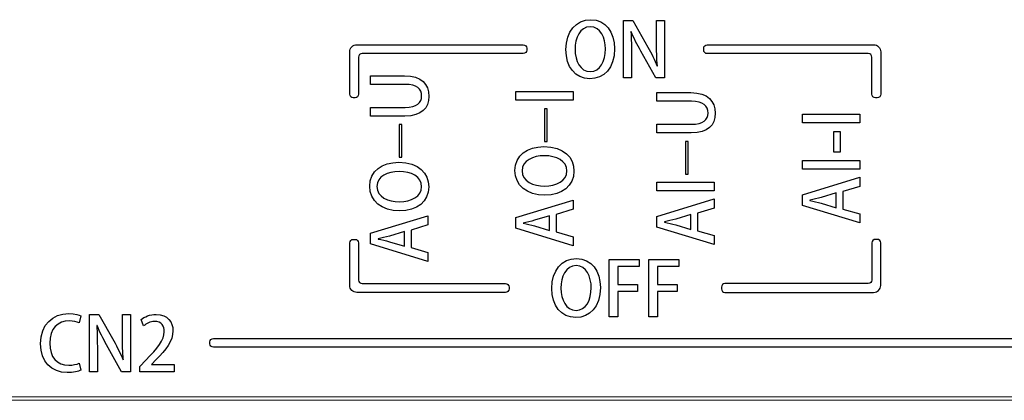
# Model space of a CAD drawing. Header units: millimetres. Extents: x -420 to 420, y -297 to 297.
# Tile 21 of 146: x -240 to -212, y -101 to -90. Entities that reach past the tile are written whole.
import ezdxf

# ---------------------------------------------------------------- set-up
doc = ezdxf.new("R2010")
doc.units = ezdxf.units.MM
doc.header["$MEASUREMENT"] = 0
doc.layers.add('layer 1', color=7, linetype='Continuous')

msp = doc.modelspace()

# ---------------------------------------------------------------- linework, layer by layer
at = {"layer": 'layer 1'}
for points, knots in [([(-223.6466, -89.8439), (-224.0614, -89.8439), (-224.3451, -90.1783), (-224.3451, -90.6884), (-224.3451, -90.6884), (-224.3451, -91.1774), (-224.0805, -91.5118), (-223.6677, -91.5118), (-223.6677, -91.5118), (-223.2741, -91.5118), (-222.9714, -91.226), (-222.9714, -90.663), (-222.9714, -90.663), (-222.9714, -90.1974), (-223.2169, -89.8439), (-223.6466, -89.8439)], [0, 0, 0, 0, 0.2, 0.2, 0.2, 0.2, 0.4, 0.4, 0.4, 0.4, 0.6, 0.6, 0.6, 0.6, 1, 1, 1, 1]), ([(-223.655, -90.045), (-223.3651, -90.045), (-223.2296, -90.3625), (-223.2296, -90.6715), (-223.2296, -90.6715), (-223.2296, -91.0165), (-223.3756, -91.3107), (-223.6593, -91.3107), (-223.6593, -91.3107), (-223.9387, -91.3107), (-224.0868, -91.0101), (-224.0868, -90.6821), (-224.0868, -90.6821), (-224.0868, -90.3646), (-223.9535, -90.045), (-223.655, -90.045)], [0, 0, 0, 0, 0.2, 0.2, 0.2, 0.2, 0.4, 0.4, 0.4, 0.4, 0.6, 0.6, 0.6, 0.6, 1, 1, 1, 1]), ([(-221.5596, -89.8672), (-221.5596, -89.8672), (-221.7861, -89.8672), (-221.7861, -89.8672), (-221.7861, -89.8672), (-221.7861, -89.8672), (-221.7861, -90.4648), (-221.7861, -90.4648), (-221.7861, -90.4648), (-221.7861, -90.7233), (-221.7797, -90.9311), (-221.7607, -91.1516), (-221.7607, -91.1516), (-221.7607, -91.1516), (-221.767, -91.1537), (-221.767, -91.1537), (-221.767, -91.1537), (-221.8368, -90.9819), (-221.9279, -90.7953), (-222.0295, -90.6175), (-222.0295, -90.6175), (-222.0295, -90.6175), (-222.4528, -89.8672), (-222.4528, -89.8672), (-222.4528, -89.8672), (-222.4528, -89.8672), (-222.7195, -89.8672), (-222.7195, -89.8672), (-222.7195, -89.8672), (-222.7195, -89.8672), (-222.7195, -91.4885), (-222.7195, -91.4885), (-222.7195, -91.4885), (-222.7195, -91.4885), (-222.493, -91.4885), (-222.493, -91.4885), (-222.493, -91.4885), (-222.493, -91.4885), (-222.493, -90.8824), (-222.493, -90.8824), (-222.493, -90.8824), (-222.493, -90.5985), (-222.4972, -90.3886), (-222.5099, -90.1829), (-222.5099, -90.1829), (-222.5099, -90.1829), (-222.5015, -90.1808), (-222.5015, -90.1808), (-222.5015, -90.1808), (-222.4274, -90.3632), (-222.33, -90.554), (-222.2327, -90.7297), (-222.2327, -90.7297), (-222.2327, -90.7297), (-221.8072, -91.4885), (-221.8072, -91.4885), (-221.8072, -91.4885), (-221.8072, -91.4885), (-221.5596, -91.4885), (-221.5596, -91.4885), (-221.5596, -91.4885), (-221.5596, -91.4885), (-221.5596, -89.8672), (-221.5596, -89.8672)], [0, 0, 0, 0, 0.0588235, 0.0588235, 0.0588235, 0.0588235, 0.1176471, 0.1176471, 0.1176471, 0.1176471, 0.1764706, 0.1764706, 0.1764706, 0.1764706, 0.2352941, 0.2352941, 0.2352941, 0.2352941, 0.2941176, 0.2941176, 0.2941176, 0.2941176, 0.3529412, 0.3529412, 0.3529412, 0.3529412, 0.4117647, 0.4117647, 0.4117647, 0.4117647, 0.4705882, 0.4705882, 0.4705882, 0.4705882, 0.5294118, 0.5294118, 0.5294118, 0.5294118, 0.5882353, 0.5882353, 0.5882353, 0.5882353, 0.6470588, 0.6470588, 0.6470588, 0.6470588, 0.7058824, 0.7058824, 0.7058824, 0.7058824, 0.7647059, 0.7647059, 0.7647059, 0.7647059, 0.8235294, 0.8235294, 0.8235294, 0.8235294, 0.8823529, 0.8823529, 0.8823529, 0.8823529, 1, 1, 1, 1]), ([(-230.252, -90.5527), (-230.3051, -90.5527), (-230.356, -90.5739), (-230.3935, -90.6114), (-230.3935, -90.6114), (-230.431, -90.649), (-230.452, -90.6996), (-230.452, -90.7527), (-230.452, -90.7527), (-230.452, -90.7527), (-230.452, -91.9527), (-230.452, -91.9527), (-230.452, -91.9527), (-230.452, -91.9792), (-230.4414, -92.0047), (-230.4226, -92.0234), (-230.4226, -92.0234), (-230.4039, -92.0422), (-230.3785, -92.0527), (-230.352, -92.0527), (-230.352, -92.0527), (-230.352, -92.0527), (-230.302, -92.0527), (-230.302, -92.0527), (-230.302, -92.0527), (-230.2755, -92.0527), (-230.25, -92.0421), (-230.2313, -92.0233), (-230.2313, -92.0233), (-230.2125, -92.0046), (-230.202, -91.9792), (-230.202, -91.9527), (-230.202, -91.9527), (-230.202, -91.9527), (-230.202, -90.9027), (-230.202, -90.9027), (-230.202, -90.9027), (-230.202, -90.8762), (-230.1915, -90.8508), (-230.1728, -90.832), (-230.1728, -90.832), (-230.154, -90.8133), (-230.1285, -90.8027), (-230.102, -90.8027), (-230.102, -90.8027), (-230.102, -90.8027), (-225.552, -90.8027), (-225.552, -90.8027), (-225.552, -90.8027), (-225.5255, -90.8027), (-225.5, -90.7921), (-225.4813, -90.7733), (-225.4813, -90.7733), (-225.4625, -90.7546), (-225.452, -90.7292), (-225.452, -90.7027), (-225.452, -90.7027), (-225.452, -90.7027), (-225.452, -90.6527), (-225.452, -90.6527), (-225.452, -90.6527), (-225.452, -90.6262), (-225.4626, -90.6007), (-225.4814, -90.582), (-225.4814, -90.582), (-225.5001, -90.5632), (-225.5255, -90.5527), (-225.552, -90.5527), (-225.552, -90.5527), (-225.552, -90.5527), (-230.252, -90.5527), (-230.252, -90.5527)], [0, 0, 0, 0, 0.0526316, 0.0526316, 0.0526316, 0.0526316, 0.1052632, 0.1052632, 0.1052632, 0.1052632, 0.1578947, 0.1578947, 0.1578947, 0.1578947, 0.2105263, 0.2105263, 0.2105263, 0.2105263, 0.2631579, 0.2631579, 0.2631579, 0.2631579, 0.3157895, 0.3157895, 0.3157895, 0.3157895, 0.3684211, 0.3684211, 0.3684211, 0.3684211, 0.4210526, 0.4210526, 0.4210526, 0.4210526, 0.4736842, 0.4736842, 0.4736842, 0.4736842, 0.5263158, 0.5263158, 0.5263158, 0.5263158, 0.5789474, 0.5789474, 0.5789474, 0.5789474, 0.6315789, 0.6315789, 0.6315789, 0.6315789, 0.6842105, 0.6842105, 0.6842105, 0.6842105, 0.7368421, 0.7368421, 0.7368421, 0.7368421, 0.7894737, 0.7894737, 0.7894737, 0.7894737, 0.8421053, 0.8421053, 0.8421053, 0.8421053, 0.8947368, 0.8947368, 0.8947368, 0.8947368, 1, 1, 1, 1]), ([(-220.3521, -90.8027), (-220.3521, -90.8027), (-215.8021, -90.8027), (-215.8021, -90.8027), (-215.8021, -90.8027), (-215.7756, -90.8027), (-215.7502, -90.8132), (-215.7314, -90.8319), (-215.7314, -90.8319), (-215.7127, -90.8507), (-215.7021, -90.8762), (-215.7021, -90.9027), (-215.7021, -90.9027), (-215.7021, -90.9027), (-215.7021, -91.9527), (-215.7021, -91.9527), (-215.7021, -91.9527), (-215.7021, -91.9792), (-215.6915, -92.0047), (-215.6727, -92.0234), (-215.6727, -92.0234), (-215.654, -92.0422), (-215.6286, -92.0527), (-215.6021, -92.0527), (-215.6021, -92.0527), (-215.6021, -92.0527), (-215.5521, -92.0527), (-215.5521, -92.0527), (-215.5521, -92.0527), (-215.5256, -92.0527), (-215.5001, -92.0421), (-215.4814, -92.0233), (-215.4814, -92.0233), (-215.4626, -92.0046), (-215.4521, -91.9792), (-215.4521, -91.9527), (-215.4521, -91.9527), (-215.4521, -91.9527), (-215.4521, -90.7527), (-215.4521, -90.7527), (-215.4521, -90.7527), (-215.4521, -90.6996), (-215.4733, -90.6487), (-215.5108, -90.6112), (-215.5108, -90.6112), (-215.5484, -90.5737), (-215.599, -90.5527), (-215.6521, -90.5527), (-215.6521, -90.5527), (-215.6521, -90.5527), (-220.3521, -90.5527), (-220.3521, -90.5527), (-220.3521, -90.5527), (-220.3786, -90.5527), (-220.4041, -90.5633), (-220.4228, -90.5821), (-220.4228, -90.5821), (-220.4416, -90.6008), (-220.4521, -90.6262), (-220.4521, -90.6527), (-220.4521, -90.6527), (-220.4521, -90.6527), (-220.4521, -90.7027), (-220.4521, -90.7027), (-220.4521, -90.7027), (-220.4521, -90.7292), (-220.4415, -90.7547), (-220.4227, -90.7734), (-220.4227, -90.7734), (-220.404, -90.7922), (-220.3786, -90.8027), (-220.3521, -90.8027)], [0, 0, 0, 0, 0.0526316, 0.0526316, 0.0526316, 0.0526316, 0.1052632, 0.1052632, 0.1052632, 0.1052632, 0.1578947, 0.1578947, 0.1578947, 0.1578947, 0.2105263, 0.2105263, 0.2105263, 0.2105263, 0.2631579, 0.2631579, 0.2631579, 0.2631579, 0.3157895, 0.3157895, 0.3157895, 0.3157895, 0.3684211, 0.3684211, 0.3684211, 0.3684211, 0.4210526, 0.4210526, 0.4210526, 0.4210526, 0.4736842, 0.4736842, 0.4736842, 0.4736842, 0.5263158, 0.5263158, 0.5263158, 0.5263158, 0.5789474, 0.5789474, 0.5789474, 0.5789474, 0.6315789, 0.6315789, 0.6315789, 0.6315789, 0.6842105, 0.6842105, 0.6842105, 0.6842105, 0.7368421, 0.7368421, 0.7368421, 0.7368421, 0.7894737, 0.7894737, 0.7894737, 0.7894737, 0.8421053, 0.8421053, 0.8421053, 0.8421053, 0.8947368, 0.8947368, 0.8947368, 0.8947368, 1, 1, 1, 1]), ([(-229.8635, -91.4269), (-229.8635, -91.4269), (-229.8635, -91.6725), (-229.8635, -91.6725), (-229.8635, -91.6725), (-229.8635, -91.6725), (-228.8821, -91.6725), (-228.8821, -91.6725), (-228.8821, -91.6725), (-228.5597, -91.6725), (-228.42, -91.7995), (-228.42, -92.0027), (-228.42, -92.0027), (-228.42, -92.1889), (-228.5576, -92.3223), (-228.8821, -92.3223), (-228.8821, -92.3223), (-228.8821, -92.3223), (-229.8635, -92.3223), (-229.8635, -92.3223), (-229.8635, -92.3223), (-229.8635, -92.3223), (-229.8635, -92.5678), (-229.8635, -92.5678), (-229.8635, -92.5678), (-229.8635, -92.5678), (-228.8969, -92.5678), (-228.8969, -92.5678), (-228.8969, -92.5678), (-228.4136, -92.5678), (-228.2189, -92.3434), (-228.2189, -92.0111), (-228.2189, -92.0111), (-228.2189, -91.6661), (-228.4221, -91.4269), (-228.9033, -91.4269), (-228.9033, -91.4269), (-228.9033, -91.4269), (-229.8635, -91.4269), (-229.8635, -91.4269)], [0, 0, 0, 0, 0.0909091, 0.0909091, 0.0909091, 0.0909091, 0.1818182, 0.1818182, 0.1818182, 0.1818182, 0.2727273, 0.2727273, 0.2727273, 0.2727273, 0.3636364, 0.3636364, 0.3636364, 0.3636364, 0.4545455, 0.4545455, 0.4545455, 0.4545455, 0.5454545, 0.5454545, 0.5454545, 0.5454545, 0.6363636, 0.6363636, 0.6363636, 0.6363636, 0.7272727, 0.7272727, 0.7272727, 0.7272727, 0.8181818, 0.8181818, 0.8181818, 0.8181818, 1, 1, 1, 1]), ([(-224.1407, -92.121), (-224.1407, -92.121), (-224.1407, -91.8754), (-224.1407, -91.8754), (-224.1407, -91.8754), (-224.1407, -91.8754), (-225.762, -91.8754), (-225.762, -91.8754), (-225.762, -91.8754), (-225.762, -91.8754), (-225.762, -92.121), (-225.762, -92.121), (-225.762, -92.121), (-225.762, -92.121), (-224.1407, -92.121), (-224.1407, -92.121)], [0, 0, 0, 0, 0.2, 0.2, 0.2, 0.2, 0.4, 0.4, 0.4, 0.4, 0.6, 0.6, 0.6, 0.6, 1, 1, 1, 1]), ([(-221.7743, -91.9058), (-221.7743, -91.9058), (-221.7743, -92.1514), (-221.7743, -92.1514), (-221.7743, -92.1514), (-221.7743, -92.1514), (-220.7929, -92.1514), (-220.7929, -92.1514), (-220.7929, -92.1514), (-220.4705, -92.1514), (-220.3308, -92.2784), (-220.3308, -92.4816), (-220.3308, -92.4816), (-220.3308, -92.6678), (-220.4684, -92.8012), (-220.7929, -92.8012), (-220.7929, -92.8012), (-220.7929, -92.8012), (-221.7743, -92.8012), (-221.7743, -92.8012), (-221.7743, -92.8012), (-221.7743, -92.8012), (-221.7743, -93.0467), (-221.7743, -93.0467), (-221.7743, -93.0467), (-221.7743, -93.0467), (-220.8077, -93.0467), (-220.8077, -93.0467), (-220.8077, -93.0467), (-220.3244, -93.0467), (-220.1297, -92.8223), (-220.1297, -92.49), (-220.1297, -92.49), (-220.1297, -92.145), (-220.3329, -91.9058), (-220.8141, -91.9058), (-220.8141, -91.9058), (-220.8141, -91.9058), (-221.7743, -91.9058), (-221.7743, -91.9058)], [0, 0, 0, 0, 0.0909091, 0.0909091, 0.0909091, 0.0909091, 0.1818182, 0.1818182, 0.1818182, 0.1818182, 0.2727273, 0.2727273, 0.2727273, 0.2727273, 0.3636364, 0.3636364, 0.3636364, 0.3636364, 0.4545455, 0.4545455, 0.4545455, 0.4545455, 0.5454545, 0.5454545, 0.5454545, 0.5454545, 0.6363636, 0.6363636, 0.6363636, 0.6363636, 0.7272727, 0.7272727, 0.7272727, 0.7272727, 0.8181818, 0.8181818, 0.8181818, 0.8181818, 1, 1, 1, 1]), ([(-224.8773, -93.283), (-224.8773, -93.283), (-224.9514, -93.283), (-224.9514, -93.283), (-224.9514, -93.283), (-224.9514, -93.283), (-224.9514, -92.3644), (-224.9514, -92.3644), (-224.9514, -92.3644), (-224.9514, -92.3644), (-224.8773, -92.3644), (-224.8773, -92.3644), (-224.8773, -92.3644), (-224.8773, -92.3644), (-224.8773, -93.283), (-224.8773, -93.283)], [0, 0, 0, 0, 0.2, 0.2, 0.2, 0.2, 0.4, 0.4, 0.4, 0.4, 0.6, 0.6, 0.6, 0.6, 1, 1, 1, 1]), ([(-216.0417, -92.764), (-216.0417, -92.764), (-216.0417, -92.5184), (-216.0417, -92.5184), (-216.0417, -92.5184), (-216.0417, -92.5184), (-217.663, -92.5184), (-217.663, -92.5184), (-217.663, -92.5184), (-217.663, -92.5184), (-217.663, -92.764), (-217.663, -92.764), (-217.663, -92.764), (-217.663, -92.764), (-216.0417, -92.764), (-216.0417, -92.764)], [0, 0, 0, 0, 0.2, 0.2, 0.2, 0.2, 0.4, 0.4, 0.4, 0.4, 0.6, 0.6, 0.6, 0.6, 1, 1, 1, 1]), ([(-228.9788, -93.7277), (-228.9788, -93.7277), (-229.0529, -93.7277), (-229.0529, -93.7277), (-229.0529, -93.7277), (-229.0529, -93.7277), (-229.0529, -92.8091), (-229.0529, -92.8091), (-229.0529, -92.8091), (-229.0529, -92.8091), (-228.9788, -92.8091), (-228.9788, -92.8091), (-228.9788, -92.8091), (-228.9788, -92.8091), (-228.9788, -93.7277), (-228.9788, -93.7277)], [0, 0, 0, 0, 0.2, 0.2, 0.2, 0.2, 0.4, 0.4, 0.4, 0.4, 0.6, 0.6, 0.6, 0.6, 1, 1, 1, 1]), ([(-216.5962, -93.5873), (-216.5962, -93.5873), (-216.5962, -93.0053), (-216.5962, -93.0053), (-216.5962, -93.0053), (-216.5962, -93.0053), (-216.7719, -93.0053), (-216.7719, -93.0053), (-216.7719, -93.0053), (-216.7719, -93.0053), (-216.7719, -93.5873), (-216.7719, -93.5873), (-216.7719, -93.5873), (-216.7719, -93.5873), (-216.5962, -93.5873), (-216.5962, -93.5873)], [0, 0, 0, 0, 0.2, 0.2, 0.2, 0.2, 0.4, 0.4, 0.4, 0.4, 0.6, 0.6, 0.6, 0.6, 1, 1, 1, 1]), ([(-225.7853, -94.1064), (-225.7853, -94.5212), (-225.4509, -94.8049), (-224.9408, -94.8049), (-224.9408, -94.8049), (-224.4518, -94.8049), (-224.1174, -94.5403), (-224.1174, -94.1275), (-224.1174, -94.1275), (-224.1174, -93.7339), (-224.4032, -93.4312), (-224.9662, -93.4312), (-224.9662, -93.4312), (-225.4318, -93.4312), (-225.7853, -93.6767), (-225.7853, -94.1064)], [0, 0, 0, 0, 0.2, 0.2, 0.2, 0.2, 0.4, 0.4, 0.4, 0.4, 0.6, 0.6, 0.6, 0.6, 1, 1, 1, 1]), ([(-220.8896, -94.2066), (-220.8896, -94.2066), (-220.9637, -94.2066), (-220.9637, -94.2066), (-220.9637, -94.2066), (-220.9637, -94.2066), (-220.9637, -93.288), (-220.9637, -93.288), (-220.9637, -93.288), (-220.9637, -93.288), (-220.8896, -93.288), (-220.8896, -93.288), (-220.8896, -93.288), (-220.8896, -93.288), (-220.8896, -94.2066), (-220.8896, -94.2066)], [0, 0, 0, 0, 0.2, 0.2, 0.2, 0.2, 0.4, 0.4, 0.4, 0.4, 0.6, 0.6, 0.6, 0.6, 1, 1, 1, 1]), ([(-225.5842, -94.1148), (-225.5842, -93.8249), (-225.2667, -93.6894), (-224.9577, -93.6894), (-224.9577, -93.6894), (-224.6127, -93.6894), (-224.3185, -93.8354), (-224.3185, -94.1191), (-224.3185, -94.1191), (-224.3185, -94.3985), (-224.6191, -94.5466), (-224.9471, -94.5466), (-224.9471, -94.5466), (-225.2646, -94.5466), (-225.5842, -94.4133), (-225.5842, -94.1148)], [0, 0, 0, 0, 0.2, 0.2, 0.2, 0.2, 0.4, 0.4, 0.4, 0.4, 0.6, 0.6, 0.6, 0.6, 1, 1, 1, 1]), ([(-229.8868, -94.5511), (-229.8868, -94.9659), (-229.5524, -95.2496), (-229.0423, -95.2496), (-229.0423, -95.2496), (-228.5533, -95.2496), (-228.2189, -94.985), (-228.2189, -94.5722), (-228.2189, -94.5722), (-228.2189, -94.1786), (-228.5047, -93.8759), (-229.0677, -93.8759), (-229.0677, -93.8759), (-229.5333, -93.8759), (-229.8868, -94.1214), (-229.8868, -94.5511)], [0, 0, 0, 0, 0.2, 0.2, 0.2, 0.2, 0.4, 0.4, 0.4, 0.4, 0.6, 0.6, 0.6, 0.6, 1, 1, 1, 1]), ([(-216.0417, -94.0721), (-216.0417, -94.0721), (-216.0417, -93.8265), (-216.0417, -93.8265), (-216.0417, -93.8265), (-216.0417, -93.8265), (-217.663, -93.8265), (-217.663, -93.8265), (-217.663, -93.8265), (-217.663, -93.8265), (-217.663, -94.0721), (-217.663, -94.0721), (-217.663, -94.0721), (-217.663, -94.0721), (-216.0417, -94.0721), (-216.0417, -94.0721)], [0, 0, 0, 0, 0.2, 0.2, 0.2, 0.2, 0.4, 0.4, 0.4, 0.4, 0.6, 0.6, 0.6, 0.6, 1, 1, 1, 1]), ([(-229.6857, -94.5595), (-229.6857, -94.2696), (-229.3682, -94.1341), (-229.0592, -94.1341), (-229.0592, -94.1341), (-228.7142, -94.1341), (-228.42, -94.2801), (-228.42, -94.5638), (-228.42, -94.5638), (-228.42, -94.8432), (-228.7206, -94.9913), (-229.0486, -94.9913), (-229.0486, -94.9913), (-229.3661, -94.9913), (-229.6857, -94.858), (-229.6857, -94.5595)], [0, 0, 0, 0, 0.2, 0.2, 0.2, 0.2, 0.4, 0.4, 0.4, 0.4, 0.6, 0.6, 0.6, 0.6, 1, 1, 1, 1]), ([(-220.153, -94.685), (-220.153, -94.685), (-220.153, -94.4394), (-220.153, -94.4394), (-220.153, -94.4394), (-220.153, -94.4394), (-221.7743, -94.4394), (-221.7743, -94.4394), (-221.7743, -94.4394), (-221.7743, -94.4394), (-221.7743, -94.685), (-221.7743, -94.685), (-221.7743, -94.685), (-221.7743, -94.685), (-220.153, -94.685), (-220.153, -94.685)], [0, 0, 0, 0, 0.2, 0.2, 0.2, 0.2, 0.4, 0.4, 0.4, 0.4, 0.6, 0.6, 0.6, 0.6, 1, 1, 1, 1]), ([(-217.663, -94.7917), (-217.663, -94.7917), (-217.663, -95.0923), (-217.663, -95.0923), (-217.663, -95.0923), (-217.663, -95.0923), (-216.0417, -95.5876), (-216.0417, -95.5876), (-216.0417, -95.5876), (-216.0417, -95.5876), (-216.0417, -95.3357), (-216.0417, -95.3357), (-216.0417, -95.3357), (-216.0417, -95.3357), (-216.5179, -95.196), (-216.5179, -95.196), (-216.5179, -95.196), (-216.5179, -95.196), (-216.5179, -94.7007), (-216.5179, -94.7007), (-216.5179, -94.7007), (-216.5179, -94.7007), (-216.0417, -94.5547), (-216.0417, -94.5547), (-216.0417, -94.5547), (-216.0417, -94.5547), (-216.0417, -94.2965), (-216.0417, -94.2965), (-216.0417, -94.2965), (-216.0417, -94.2965), (-217.663, -94.7917), (-217.663, -94.7917)], [0, 0, 0, 0, 0.1111111, 0.1111111, 0.1111111, 0.1111111, 0.2222222, 0.2222222, 0.2222222, 0.2222222, 0.3333333, 0.3333333, 0.3333333, 0.3333333, 0.4444444, 0.4444444, 0.4444444, 0.4444444, 0.5555556, 0.5555556, 0.5555556, 0.5555556, 0.6666667, 0.6666667, 0.6666667, 0.6666667, 0.7777778, 0.7777778, 0.7777778, 0.7777778, 1, 1, 1, 1]), ([(-216.7063, -95.1579), (-216.7063, -95.1579), (-217.1325, -95.0288), (-217.1325, -95.0288), (-217.1325, -95.0288), (-217.2326, -95.0013), (-217.3515, -94.9759), (-217.4514, -94.9526), (-217.4514, -94.9526), (-217.4514, -94.9526), (-217.4514, -94.9484), (-217.4514, -94.9484), (-217.4514, -94.9484), (-217.3515, -94.9251), (-217.2369, -94.8976), (-217.1307, -94.8679), (-217.1307, -94.8679), (-217.1307, -94.8679), (-216.7063, -94.7409), (-216.7063, -94.7409), (-216.7063, -94.7409), (-216.7063, -94.7409), (-216.7063, -95.1579), (-216.7063, -95.1579)], [0, 0, 0, 0, 0.1428571, 0.1428571, 0.1428571, 0.1428571, 0.2857143, 0.2857143, 0.2857143, 0.2857143, 0.4285714, 0.4285714, 0.4285714, 0.4285714, 0.5714286, 0.5714286, 0.5714286, 0.5714286, 0.7142857, 0.7142857, 0.7142857, 0.7142857, 1, 1, 1, 1]), ([(-225.762, -95.4377), (-225.762, -95.4377), (-225.762, -95.7383), (-225.762, -95.7383), (-225.762, -95.7383), (-225.762, -95.7383), (-224.1407, -96.2336), (-224.1407, -96.2336), (-224.1407, -96.2336), (-224.1407, -96.2336), (-224.1407, -95.9817), (-224.1407, -95.9817), (-224.1407, -95.9817), (-224.1407, -95.9817), (-224.6169, -95.842), (-224.6169, -95.842), (-224.6169, -95.842), (-224.6169, -95.842), (-224.6169, -95.3467), (-224.6169, -95.3467), (-224.6169, -95.3467), (-224.6169, -95.3467), (-224.1407, -95.2007), (-224.1407, -95.2007), (-224.1407, -95.2007), (-224.1407, -95.2007), (-224.1407, -94.9425), (-224.1407, -94.9425), (-224.1407, -94.9425), (-224.1407, -94.9425), (-225.762, -95.4377), (-225.762, -95.4377)], [0, 0, 0, 0, 0.1111111, 0.1111111, 0.1111111, 0.1111111, 0.2222222, 0.2222222, 0.2222222, 0.2222222, 0.3333333, 0.3333333, 0.3333333, 0.3333333, 0.4444444, 0.4444444, 0.4444444, 0.4444444, 0.5555556, 0.5555556, 0.5555556, 0.5555556, 0.6666667, 0.6666667, 0.6666667, 0.6666667, 0.7777778, 0.7777778, 0.7777778, 0.7777778, 1, 1, 1, 1]), ([(-221.7743, -95.4046), (-221.7743, -95.4046), (-221.7743, -95.7052), (-221.7743, -95.7052), (-221.7743, -95.7052), (-221.7743, -95.7052), (-220.153, -96.2005), (-220.153, -96.2005), (-220.153, -96.2005), (-220.153, -96.2005), (-220.153, -95.9486), (-220.153, -95.9486), (-220.153, -95.9486), (-220.153, -95.9486), (-220.6292, -95.8089), (-220.6292, -95.8089), (-220.6292, -95.8089), (-220.6292, -95.8089), (-220.6292, -95.3136), (-220.6292, -95.3136), (-220.6292, -95.3136), (-220.6292, -95.3136), (-220.153, -95.1676), (-220.153, -95.1676), (-220.153, -95.1676), (-220.153, -95.1676), (-220.153, -94.9094), (-220.153, -94.9094), (-220.153, -94.9094), (-220.153, -94.9094), (-221.7743, -95.4046), (-221.7743, -95.4046)], [0, 0, 0, 0, 0.1111111, 0.1111111, 0.1111111, 0.1111111, 0.2222222, 0.2222222, 0.2222222, 0.2222222, 0.3333333, 0.3333333, 0.3333333, 0.3333333, 0.4444444, 0.4444444, 0.4444444, 0.4444444, 0.5555556, 0.5555556, 0.5555556, 0.5555556, 0.6666667, 0.6666667, 0.6666667, 0.6666667, 0.7777778, 0.7777778, 0.7777778, 0.7777778, 1, 1, 1, 1]), ([(-229.8635, -95.8824), (-229.8635, -95.8824), (-229.8635, -96.183), (-229.8635, -96.183), (-229.8635, -96.183), (-229.8635, -96.183), (-228.2422, -96.6783), (-228.2422, -96.6783), (-228.2422, -96.6783), (-228.2422, -96.6783), (-228.2422, -96.4264), (-228.2422, -96.4264), (-228.2422, -96.4264), (-228.2422, -96.4264), (-228.7184, -96.2867), (-228.7184, -96.2867), (-228.7184, -96.2867), (-228.7184, -96.2867), (-228.7184, -95.7914), (-228.7184, -95.7914), (-228.7184, -95.7914), (-228.7184, -95.7914), (-228.2422, -95.6454), (-228.2422, -95.6454), (-228.2422, -95.6454), (-228.2422, -95.6454), (-228.2422, -95.3872), (-228.2422, -95.3872), (-228.2422, -95.3872), (-228.2422, -95.3872), (-229.8635, -95.8824), (-229.8635, -95.8824)], [0, 0, 0, 0, 0.1111111, 0.1111111, 0.1111111, 0.1111111, 0.2222222, 0.2222222, 0.2222222, 0.2222222, 0.3333333, 0.3333333, 0.3333333, 0.3333333, 0.4444444, 0.4444444, 0.4444444, 0.4444444, 0.5555556, 0.5555556, 0.5555556, 0.5555556, 0.6666667, 0.6666667, 0.6666667, 0.6666667, 0.7777778, 0.7777778, 0.7777778, 0.7777778, 1, 1, 1, 1]), ([(-224.8053, -95.8039), (-224.8053, -95.8039), (-225.2315, -95.6748), (-225.2315, -95.6748), (-225.2315, -95.6748), (-225.3316, -95.6473), (-225.4505, -95.6219), (-225.5504, -95.5986), (-225.5504, -95.5986), (-225.5504, -95.5986), (-225.5504, -95.5944), (-225.5504, -95.5944), (-225.5504, -95.5944), (-225.4505, -95.5711), (-225.3359, -95.5436), (-225.2297, -95.5139), (-225.2297, -95.5139), (-225.2297, -95.5139), (-224.8053, -95.3869), (-224.8053, -95.3869), (-224.8053, -95.3869), (-224.8053, -95.3869), (-224.8053, -95.8039), (-224.8053, -95.8039)], [0, 0, 0, 0, 0.1428571, 0.1428571, 0.1428571, 0.1428571, 0.2857143, 0.2857143, 0.2857143, 0.2857143, 0.4285714, 0.4285714, 0.4285714, 0.4285714, 0.5714286, 0.5714286, 0.5714286, 0.5714286, 0.7142857, 0.7142857, 0.7142857, 0.7142857, 1, 1, 1, 1]), ([(-220.8176, -95.7708), (-220.8176, -95.7708), (-221.2438, -95.6417), (-221.2438, -95.6417), (-221.2438, -95.6417), (-221.3439, -95.6142), (-221.4628, -95.5888), (-221.5627, -95.5655), (-221.5627, -95.5655), (-221.5627, -95.5655), (-221.5627, -95.5613), (-221.5627, -95.5613), (-221.5627, -95.5613), (-221.4628, -95.538), (-221.3482, -95.5105), (-221.242, -95.4808), (-221.242, -95.4808), (-221.242, -95.4808), (-220.8176, -95.3538), (-220.8176, -95.3538), (-220.8176, -95.3538), (-220.8176, -95.3538), (-220.8176, -95.7708), (-220.8176, -95.7708)], [0, 0, 0, 0, 0.1428571, 0.1428571, 0.1428571, 0.1428571, 0.2857143, 0.2857143, 0.2857143, 0.2857143, 0.4285714, 0.4285714, 0.4285714, 0.4285714, 0.5714286, 0.5714286, 0.5714286, 0.5714286, 0.7142857, 0.7142857, 0.7142857, 0.7142857, 1, 1, 1, 1]), ([(-228.9068, -96.2486), (-228.9068, -96.2486), (-229.333, -96.1195), (-229.333, -96.1195), (-229.333, -96.1195), (-229.4331, -96.092), (-229.552, -96.0666), (-229.6519, -96.0433), (-229.6519, -96.0433), (-229.6519, -96.0433), (-229.6519, -96.0391), (-229.6519, -96.0391), (-229.6519, -96.0391), (-229.552, -96.0158), (-229.4374, -95.9883), (-229.3312, -95.9586), (-229.3312, -95.9586), (-229.3312, -95.9586), (-228.9068, -95.8316), (-228.9068, -95.8316), (-228.9068, -95.8316), (-228.9068, -95.8316), (-228.9068, -96.2486), (-228.9068, -96.2486)], [0, 0, 0, 0, 0.1428571, 0.1428571, 0.1428571, 0.1428571, 0.2857143, 0.2857143, 0.2857143, 0.2857143, 0.4285714, 0.4285714, 0.4285714, 0.4285714, 0.5714286, 0.5714286, 0.5714286, 0.5714286, 0.7142857, 0.7142857, 0.7142857, 0.7142857, 1, 1, 1, 1]), ([(-225.952, -97.4526), (-225.952, -97.4526), (-225.952, -97.4026), (-225.952, -97.4026), (-225.952, -97.4026), (-225.952, -97.3761), (-225.9626, -97.3506), (-225.9814, -97.3319), (-225.9814, -97.3319), (-226.0001, -97.3131), (-226.0255, -97.3026), (-226.052, -97.3026), (-226.052, -97.3026), (-226.052, -97.3026), (-230.102, -97.3026), (-230.102, -97.3026), (-230.102, -97.3026), (-230.1285, -97.3026), (-230.1539, -97.2921), (-230.1727, -97.2734), (-230.1727, -97.2734), (-230.1914, -97.2546), (-230.202, -97.2291), (-230.202, -97.2026), (-230.202, -97.2026), (-230.202, -97.2026), (-230.202, -96.1527), (-230.202, -96.1527), (-230.202, -96.1527), (-230.202, -96.1262), (-230.2126, -96.1007), (-230.2314, -96.082), (-230.2314, -96.082), (-230.2501, -96.0632), (-230.2755, -96.0527), (-230.302, -96.0527), (-230.302, -96.0527), (-230.302, -96.0527), (-230.352, -96.0527), (-230.352, -96.0527), (-230.352, -96.0527), (-230.3785, -96.0527), (-230.404, -96.0633), (-230.4227, -96.0821), (-230.4227, -96.0821), (-230.4415, -96.1008), (-230.452, -96.1262), (-230.452, -96.1527), (-230.452, -96.1527), (-230.452, -96.1527), (-230.452, -97.3526), (-230.452, -97.3526), (-230.452, -97.3526), (-230.452, -97.4057), (-230.4308, -97.4566), (-230.3933, -97.4941), (-230.3933, -97.4941), (-230.3557, -97.5316), (-230.3051, -97.5526), (-230.252, -97.5526), (-230.252, -97.5526), (-230.252, -97.5526), (-226.052, -97.5526), (-226.052, -97.5526), (-226.052, -97.5526), (-226.0255, -97.5526), (-226, -97.542), (-225.9813, -97.5232), (-225.9813, -97.5232), (-225.9625, -97.5045), (-225.952, -97.4791), (-225.952, -97.4526)], [0, 0, 0, 0, 0.0526316, 0.0526316, 0.0526316, 0.0526316, 0.1052632, 0.1052632, 0.1052632, 0.1052632, 0.1578947, 0.1578947, 0.1578947, 0.1578947, 0.2105263, 0.2105263, 0.2105263, 0.2105263, 0.2631579, 0.2631579, 0.2631579, 0.2631579, 0.3157895, 0.3157895, 0.3157895, 0.3157895, 0.3684211, 0.3684211, 0.3684211, 0.3684211, 0.4210526, 0.4210526, 0.4210526, 0.4210526, 0.4736842, 0.4736842, 0.4736842, 0.4736842, 0.5263158, 0.5263158, 0.5263158, 0.5263158, 0.5789474, 0.5789474, 0.5789474, 0.5789474, 0.6315789, 0.6315789, 0.6315789, 0.6315789, 0.6842105, 0.6842105, 0.6842105, 0.6842105, 0.7368421, 0.7368421, 0.7368421, 0.7368421, 0.7894737, 0.7894737, 0.7894737, 0.7894737, 0.8421053, 0.8421053, 0.8421053, 0.8421053, 0.8947368, 0.8947368, 0.8947368, 0.8947368, 1, 1, 1, 1]), ([(-219.9521, -97.4526), (-219.9521, -97.4526), (-219.9521, -97.4026), (-219.9521, -97.4026), (-219.9521, -97.4026), (-219.9521, -97.3761), (-219.9415, -97.3506), (-219.9227, -97.3319), (-219.9227, -97.3319), (-219.904, -97.3131), (-219.8786, -97.3026), (-219.8521, -97.3026), (-219.8521, -97.3026), (-219.8521, -97.3026), (-215.8021, -97.3026), (-215.8021, -97.3026), (-215.8021, -97.3026), (-215.7756, -97.3026), (-215.7502, -97.2921), (-215.7314, -97.2734), (-215.7314, -97.2734), (-215.7127, -97.2546), (-215.7021, -97.2291), (-215.7021, -97.2026), (-215.7021, -97.2026), (-215.7021, -97.2026), (-215.7021, -96.1527), (-215.7021, -96.1527), (-215.7021, -96.1527), (-215.7021, -96.1262), (-215.6915, -96.1007), (-215.6727, -96.082), (-215.6727, -96.082), (-215.654, -96.0632), (-215.6286, -96.0527), (-215.6021, -96.0527), (-215.6021, -96.0527), (-215.6021, -96.0527), (-215.5521, -96.0527), (-215.5521, -96.0527), (-215.5521, -96.0527), (-215.5256, -96.0527), (-215.5001, -96.0633), (-215.4814, -96.0821), (-215.4814, -96.0821), (-215.4626, -96.1008), (-215.4521, -96.1262), (-215.4521, -96.1527), (-215.4521, -96.1527), (-215.4521, -96.1527), (-215.4521, -97.3526), (-215.4521, -97.3526), (-215.4521, -97.3526), (-215.4521, -97.4057), (-215.4733, -97.4566), (-215.5108, -97.4941), (-215.5108, -97.4941), (-215.5484, -97.5316), (-215.599, -97.5526), (-215.6521, -97.5526), (-215.6521, -97.5526), (-215.6521, -97.5526), (-219.8521, -97.5526), (-219.8521, -97.5526), (-219.8521, -97.5526), (-219.8786, -97.5526), (-219.9041, -97.542), (-219.9228, -97.5232), (-219.9228, -97.5232), (-219.9416, -97.5045), (-219.9521, -97.4791), (-219.9521, -97.4526)], [0, 0, 0, 0, 0.0526316, 0.0526316, 0.0526316, 0.0526316, 0.1052632, 0.1052632, 0.1052632, 0.1052632, 0.1578947, 0.1578947, 0.1578947, 0.1578947, 0.2105263, 0.2105263, 0.2105263, 0.2105263, 0.2631579, 0.2631579, 0.2631579, 0.2631579, 0.3157895, 0.3157895, 0.3157895, 0.3157895, 0.3684211, 0.3684211, 0.3684211, 0.3684211, 0.4210526, 0.4210526, 0.4210526, 0.4210526, 0.4736842, 0.4736842, 0.4736842, 0.4736842, 0.5263158, 0.5263158, 0.5263158, 0.5263158, 0.5789474, 0.5789474, 0.5789474, 0.5789474, 0.6315789, 0.6315789, 0.6315789, 0.6315789, 0.6842105, 0.6842105, 0.6842105, 0.6842105, 0.7368421, 0.7368421, 0.7368421, 0.7368421, 0.7894737, 0.7894737, 0.7894737, 0.7894737, 0.8421053, 0.8421053, 0.8421053, 0.8421053, 0.8947368, 0.8947368, 0.8947368, 0.8947368, 1, 1, 1, 1]), ([(-224.0466, -96.5943), (-224.4614, -96.5943), (-224.7451, -96.9287), (-224.7451, -97.4388), (-224.7451, -97.4388), (-224.7451, -97.9278), (-224.4805, -98.2622), (-224.0677, -98.2622), (-224.0677, -98.2622), (-223.6741, -98.2622), (-223.3714, -97.9764), (-223.3714, -97.4134), (-223.3714, -97.4134), (-223.3714, -96.9478), (-223.6169, -96.5943), (-224.0466, -96.5943)], [0, 0, 0, 0, 0.2, 0.2, 0.2, 0.2, 0.4, 0.4, 0.4, 0.4, 0.6, 0.6, 0.6, 0.6, 1, 1, 1, 1]), ([(-224.055, -96.7954), (-223.7651, -96.7954), (-223.6296, -97.1129), (-223.6296, -97.4219), (-223.6296, -97.4219), (-223.6296, -97.7669), (-223.7756, -98.0611), (-224.0593, -98.0611), (-224.0593, -98.0611), (-224.3387, -98.0611), (-224.4868, -97.7605), (-224.4868, -97.4325), (-224.4868, -97.4325), (-224.4868, -97.115), (-224.3535, -96.7954), (-224.055, -96.7954)], [0, 0, 0, 0, 0.2, 0.2, 0.2, 0.2, 0.4, 0.4, 0.4, 0.4, 0.6, 0.6, 0.6, 0.6, 1, 1, 1, 1]), ([(-222.8739, -98.2389), (-222.8739, -98.2389), (-222.8739, -97.5277), (-222.8739, -97.5277), (-222.8739, -97.5277), (-222.8739, -97.5277), (-222.3194, -97.5277), (-222.3194, -97.5277), (-222.3194, -97.5277), (-222.3194, -97.5277), (-222.3194, -97.3245), (-222.3194, -97.3245), (-222.3194, -97.3245), (-222.3194, -97.3245), (-222.8739, -97.3245), (-222.8739, -97.3245), (-222.8739, -97.3245), (-222.8739, -97.3245), (-222.8739, -96.8229), (-222.8739, -96.8229), (-222.8739, -96.8229), (-222.8739, -96.8229), (-222.2771, -96.8229), (-222.2771, -96.8229), (-222.2771, -96.8229), (-222.2771, -96.8229), (-222.2771, -96.6176), (-222.2771, -96.6176), (-222.2771, -96.6176), (-222.2771, -96.6176), (-223.1195, -96.6176), (-223.1195, -96.6176), (-223.1195, -96.6176), (-223.1195, -96.6176), (-223.1195, -98.2389), (-223.1195, -98.2389), (-223.1195, -98.2389), (-223.1195, -98.2389), (-222.8739, -98.2389), (-222.8739, -98.2389)], [0, 0, 0, 0, 0.0909091, 0.0909091, 0.0909091, 0.0909091, 0.1818182, 0.1818182, 0.1818182, 0.1818182, 0.2727273, 0.2727273, 0.2727273, 0.2727273, 0.3636364, 0.3636364, 0.3636364, 0.3636364, 0.4545455, 0.4545455, 0.4545455, 0.4545455, 0.5454545, 0.5454545, 0.5454545, 0.5454545, 0.6363636, 0.6363636, 0.6363636, 0.6363636, 0.7272727, 0.7272727, 0.7272727, 0.7272727, 0.8181818, 0.8181818, 0.8181818, 0.8181818, 1, 1, 1, 1]), ([(-221.7563, -98.2389), (-221.7563, -98.2389), (-221.7563, -97.5277), (-221.7563, -97.5277), (-221.7563, -97.5277), (-221.7563, -97.5277), (-221.2018, -97.5277), (-221.2018, -97.5277), (-221.2018, -97.5277), (-221.2018, -97.5277), (-221.2018, -97.3245), (-221.2018, -97.3245), (-221.2018, -97.3245), (-221.2018, -97.3245), (-221.7563, -97.3245), (-221.7563, -97.3245), (-221.7563, -97.3245), (-221.7563, -97.3245), (-221.7563, -96.8229), (-221.7563, -96.8229), (-221.7563, -96.8229), (-221.7563, -96.8229), (-221.1595, -96.8229), (-221.1595, -96.8229), (-221.1595, -96.8229), (-221.1595, -96.8229), (-221.1595, -96.6176), (-221.1595, -96.6176), (-221.1595, -96.6176), (-221.1595, -96.6176), (-222.0019, -96.6176), (-222.0019, -96.6176), (-222.0019, -96.6176), (-222.0019, -96.6176), (-222.0019, -98.2389), (-222.0019, -98.2389), (-222.0019, -98.2389), (-222.0019, -98.2389), (-221.7563, -98.2389), (-221.7563, -98.2389)], [0, 0, 0, 0, 0.0909091, 0.0909091, 0.0909091, 0.0909091, 0.1818182, 0.1818182, 0.1818182, 0.1818182, 0.2727273, 0.2727273, 0.2727273, 0.2727273, 0.3636364, 0.3636364, 0.3636364, 0.3636364, 0.4545455, 0.4545455, 0.4545455, 0.4545455, 0.5454545, 0.5454545, 0.5454545, 0.5454545, 0.6363636, 0.6363636, 0.6363636, 0.6363636, 0.7272727, 0.7272727, 0.7272727, 0.7272727, 0.8181818, 0.8181818, 0.8181818, 0.8181818, 1, 1, 1, 1]), ([(-238.0937, -99.5529), (-238.1635, -99.5868), (-238.2757, -99.6101), (-238.3858, -99.6101), (-238.3858, -99.6101), (-238.7202, -99.6101), (-238.9276, -99.3878), (-238.9276, -98.9899), (-238.9276, -98.9899), (-238.9276, -98.5687), (-238.6948, -98.357), (-238.3815, -98.357), (-238.3815, -98.357), (-238.2609, -98.357), (-238.1657, -98.3845), (-238.0979, -98.4163), (-238.0979, -98.4163), (-238.0979, -98.4163), (-238.045, -98.2152), (-238.045, -98.2152), (-238.045, -98.2152), (-238.0895, -98.1919), (-238.2038, -98.1517), (-238.39, -98.1517), (-238.39, -98.1517), (-238.8387, -98.1517), (-239.1859, -98.4523), (-239.1859, -99.0026), (-239.1859, -99.0026), (-239.1859, -99.519), (-238.8832, -99.8175), (-238.4323, -99.8175), (-238.4323, -99.8175), (-238.2567, -99.8175), (-238.1191, -99.7836), (-238.0514, -99.7498), (-238.0514, -99.7498), (-238.0514, -99.7498), (-238.0937, -99.5529), (-238.0937, -99.5529)], [0, 0, 0, 0, 0.0909091, 0.0909091, 0.0909091, 0.0909091, 0.1818182, 0.1818182, 0.1818182, 0.1818182, 0.2727273, 0.2727273, 0.2727273, 0.2727273, 0.3636364, 0.3636364, 0.3636364, 0.3636364, 0.4545455, 0.4545455, 0.4545455, 0.4545455, 0.5454545, 0.5454545, 0.5454545, 0.5454545, 0.6363636, 0.6363636, 0.6363636, 0.6363636, 0.7272727, 0.7272727, 0.7272727, 0.7272727, 0.8181818, 0.8181818, 0.8181818, 0.8181818, 1, 1, 1, 1]), ([(-236.6481, -98.1729), (-236.6481, -98.1729), (-236.8746, -98.1729), (-236.8746, -98.1729), (-236.8746, -98.1729), (-236.8746, -98.1729), (-236.8746, -98.7705), (-236.8746, -98.7705), (-236.8746, -98.7705), (-236.8746, -99.029), (-236.8682, -99.2368), (-236.8492, -99.4573), (-236.8492, -99.4573), (-236.8492, -99.4573), (-236.8555, -99.4594), (-236.8555, -99.4594), (-236.8555, -99.4594), (-236.9253, -99.2876), (-237.0164, -99.101), (-237.118, -98.9232), (-237.118, -98.9232), (-237.118, -98.9232), (-237.5413, -98.1729), (-237.5413, -98.1729), (-237.5413, -98.1729), (-237.5413, -98.1729), (-237.808, -98.1729), (-237.808, -98.1729), (-237.808, -98.1729), (-237.808, -98.1729), (-237.808, -99.7942), (-237.808, -99.7942), (-237.808, -99.7942), (-237.808, -99.7942), (-237.5815, -99.7942), (-237.5815, -99.7942), (-237.5815, -99.7942), (-237.5815, -99.7942), (-237.5815, -99.1881), (-237.5815, -99.1881), (-237.5815, -99.1881), (-237.5815, -98.9042), (-237.5857, -98.6943), (-237.5984, -98.4886), (-237.5984, -98.4886), (-237.5984, -98.4886), (-237.59, -98.4865), (-237.59, -98.4865), (-237.59, -98.4865), (-237.5159, -98.6689), (-237.4185, -98.8597), (-237.3212, -99.0354), (-237.3212, -99.0354), (-237.3212, -99.0354), (-236.8957, -99.7942), (-236.8957, -99.7942), (-236.8957, -99.7942), (-236.8957, -99.7942), (-236.6481, -99.7942), (-236.6481, -99.7942), (-236.6481, -99.7942), (-236.6481, -99.7942), (-236.6481, -98.1729), (-236.6481, -98.1729)], [0, 0, 0, 0, 0.0588235, 0.0588235, 0.0588235, 0.0588235, 0.1176471, 0.1176471, 0.1176471, 0.1176471, 0.1764706, 0.1764706, 0.1764706, 0.1764706, 0.2352941, 0.2352941, 0.2352941, 0.2352941, 0.2941176, 0.2941176, 0.2941176, 0.2941176, 0.3529412, 0.3529412, 0.3529412, 0.3529412, 0.4117647, 0.4117647, 0.4117647, 0.4117647, 0.4705882, 0.4705882, 0.4705882, 0.4705882, 0.5294118, 0.5294118, 0.5294118, 0.5294118, 0.5882353, 0.5882353, 0.5882353, 0.5882353, 0.6470588, 0.6470588, 0.6470588, 0.6470588, 0.7058824, 0.7058824, 0.7058824, 0.7058824, 0.7647059, 0.7647059, 0.7647059, 0.7647059, 0.8235294, 0.8235294, 0.8235294, 0.8235294, 0.8823529, 0.8823529, 0.8823529, 0.8823529, 1, 1, 1, 1]), ([(-235.4119, -99.591), (-235.4119, -99.591), (-236.0533, -99.591), (-236.0533, -99.591), (-236.0533, -99.591), (-236.0533, -99.591), (-236.0533, -99.5868), (-236.0533, -99.5868), (-236.0533, -99.5868), (-236.0533, -99.5868), (-235.922, -99.4534), (-235.922, -99.4534), (-235.922, -99.4534), (-235.6448, -99.1733), (-235.4458, -98.9296), (-235.4458, -98.6368), (-235.4458, -98.6368), (-235.4458, -98.3951), (-235.5897, -98.1729), (-235.9178, -98.1729), (-235.9178, -98.1729), (-236.0956, -98.1729), (-236.2501, -98.2406), (-236.3475, -98.321), (-236.3475, -98.321), (-236.3475, -98.321), (-236.2734, -98.4967), (-236.2734, -98.4967), (-236.2734, -98.4967), (-236.1993, -98.4375), (-236.0892, -98.3718), (-235.9665, -98.3718), (-235.9665, -98.3718), (-235.7654, -98.3718), (-235.6913, -98.5073), (-235.6913, -98.6622), (-235.6913, -98.6622), (-235.6913, -98.9021), (-235.8776, -99.1225), (-236.2141, -99.4682), (-236.2141, -99.4682), (-236.2141, -99.4682), (-236.3813, -99.6439), (-236.3813, -99.6439), (-236.3813, -99.6439), (-236.3813, -99.6439), (-236.3813, -99.7942), (-236.3813, -99.7942), (-236.3813, -99.7942), (-236.3813, -99.7942), (-235.4119, -99.7942), (-235.4119, -99.7942), (-235.4119, -99.7942), (-235.4119, -99.7942), (-235.4119, -99.591), (-235.4119, -99.591)], [0, 0, 0, 0, 0.0666667, 0.0666667, 0.0666667, 0.0666667, 0.1333333, 0.1333333, 0.1333333, 0.1333333, 0.2, 0.2, 0.2, 0.2, 0.2666667, 0.2666667, 0.2666667, 0.2666667, 0.3333333, 0.3333333, 0.3333333, 0.3333333, 0.4, 0.4, 0.4, 0.4, 0.4666667, 0.4666667, 0.4666667, 0.4666667, 0.5333333, 0.5333333, 0.5333333, 0.5333333, 0.6, 0.6, 0.6, 0.6, 0.6666667, 0.6666667, 0.6666667, 0.6666667, 0.7333333, 0.7333333, 0.7333333, 0.7333333, 0.8, 0.8, 0.8, 0.8, 0.8666667, 0.8666667, 0.8666667, 0.8666667, 1, 1, 1, 1]), ([(-234.3019, -99.1026), (-234.3019, -99.1026), (-209.7022, -99.1026), (-209.7022, -99.1026), (-209.7022, -99.1026), (-209.6757, -99.1026), (-209.6503, -99.1131), (-209.6315, -99.1318), (-209.6315, -99.1318), (-209.6128, -99.1506), (-209.6022, -99.1761), (-209.6022, -99.2026), (-209.6022, -99.2026), (-209.6022, -99.2026), (-209.6022, -100.2526), (-209.6022, -100.2526), (-209.6022, -100.2526), (-209.6022, -100.2791), (-209.5916, -100.3046), (-209.5728, -100.3233), (-209.5728, -100.3233), (-209.5541, -100.3421), (-209.5287, -100.3526), (-209.5022, -100.3526), (-209.5022, -100.3526), (-209.5022, -100.3526), (-209.4522, -100.3526), (-209.4522, -100.3526), (-209.4522, -100.3526), (-209.4257, -100.3526), (-209.4002, -100.342), (-209.3815, -100.3232), (-209.3815, -100.3232), (-209.3627, -100.3045), (-209.3522, -100.2791), (-209.3522, -100.2526), (-209.3522, -100.2526), (-209.3522, -100.2526), (-209.3522, -99.0526), (-209.3522, -99.0526), (-209.3522, -99.0526), (-209.3522, -98.9995), (-209.3734, -98.9486), (-209.4109, -98.9111), (-209.4109, -98.9111), (-209.4485, -98.8736), (-209.4991, -98.8526), (-209.5522, -98.8526), (-209.5522, -98.8526), (-209.5522, -98.8526), (-234.3019, -98.8526), (-234.3019, -98.8526), (-234.3019, -98.8526), (-234.3284, -98.8526), (-234.3539, -98.8632), (-234.3726, -98.882), (-234.3726, -98.882), (-234.3914, -98.9007), (-234.4019, -98.9261), (-234.4019, -98.9526), (-234.4019, -98.9526), (-234.4019, -98.9526), (-234.4019, -99.0026), (-234.4019, -99.0026), (-234.4019, -99.0026), (-234.4019, -99.0291), (-234.3913, -99.0546), (-234.3725, -99.0733), (-234.3725, -99.0733), (-234.3538, -99.0921), (-234.3284, -99.1026), (-234.3019, -99.1026)], [0, 0, 0, 0, 0.0526316, 0.0526316, 0.0526316, 0.0526316, 0.1052632, 0.1052632, 0.1052632, 0.1052632, 0.1578947, 0.1578947, 0.1578947, 0.1578947, 0.2105263, 0.2105263, 0.2105263, 0.2105263, 0.2631579, 0.2631579, 0.2631579, 0.2631579, 0.3157895, 0.3157895, 0.3157895, 0.3157895, 0.3684211, 0.3684211, 0.3684211, 0.3684211, 0.4210526, 0.4210526, 0.4210526, 0.4210526, 0.4736842, 0.4736842, 0.4736842, 0.4736842, 0.5263158, 0.5263158, 0.5263158, 0.5263158, 0.5789474, 0.5789474, 0.5789474, 0.5789474, 0.6315789, 0.6315789, 0.6315789, 0.6315789, 0.6842105, 0.6842105, 0.6842105, 0.6842105, 0.7368421, 0.7368421, 0.7368421, 0.7368421, 0.7894737, 0.7894737, 0.7894737, 0.7894737, 0.8421053, 0.8421053, 0.8421053, 0.8421053, 0.8947368, 0.8947368, 0.8947368, 0.8947368, 1, 1, 1, 1])]:
    msp.add_open_spline(points, degree=3, knots=knots, dxfattribs=at)
at = {"layer": 'layer 1', "lineweight": 9}
for points in [[(-263.7955, -100.5025), (-263.7955, -100.5025), (-211.0955, -100.5025), (-211.0955, -100.5025)], [(-211.0955, -100.6025), (-211.0955, -100.6025), (-263.7955, -100.6025), (-263.7955, -100.6025)]]:
    msp.add_open_spline(points, degree=3, dxfattribs=at)

doc.saveas('drawing.dxf')
